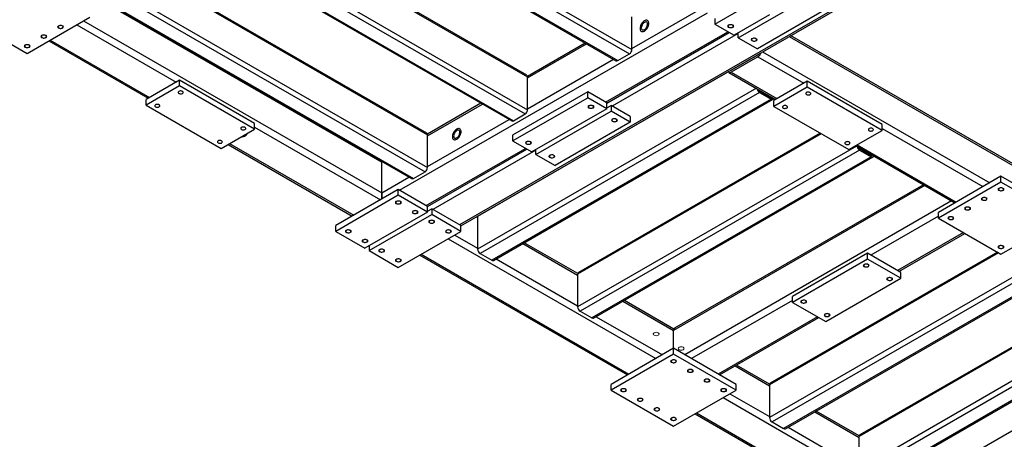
# Model space of a CAD drawing. Header units: millimetres. Extents: x 0 to 841, y 0 to 594.
# Tile 3 of 24: x 72 to 200, y 103 to 157. Entities that reach past the tile are written whole.
import ezdxf

# ---------------------------------------------------------------- set-up
doc = ezdxf.new("R2010")
doc.units = ezdxf.units.MM
doc.layers.add('TRAIT-FINS', color=9, linetype='Continuous')
doc.layers.add('TRAIT-FORT', color=4, linetype='Continuous', lineweight=25)

msp = doc.modelspace()

# ---------------------------------------------------------------- linework, layer by layer
at = {"layer": 'TRAIT-FINS', "lineweight": 18, "flags": 128}
for points in [[(164.27, 156.39), (164.19, 156.46), (164.16, 156.55), (164.19, 156.63), (164.27, 156.71), (164.4, 156.75), (164.55, 156.77), (164.69, 156.75), (164.82, 156.71), (164.9, 156.63), (164.93, 156.55), (164.9, 156.46), (164.82, 156.39), (164.69, 156.34), (164.55, 156.33), (164.4, 156.34), (164.27, 156.39)], [(74.69, 155.04), (74.61, 155.11), (74.58, 155.2), (74.61, 155.28), (74.69, 155.36), (74.81, 155.4), (74.96, 155.42), (75.11, 155.4), (75.23, 155.36), (75.32, 155.28), (75.35, 155.2), (75.32, 155.11), (75.23, 155.04), (75.11, 154.99), (74.96, 154.98), (74.81, 154.99), (74.69, 155.04)], [(76.86, 156.3), (76.78, 156.37), (76.75, 156.46), (76.78, 156.54), (76.86, 156.61), (76.99, 156.66), (77.14, 156.68), (77.28, 156.66), (77.41, 156.61), (77.49, 156.54), (77.52, 156.46), (77.49, 156.37), (77.41, 156.3), (77.28, 156.25), (77.14, 156.23), (76.99, 156.25), (76.86, 156.3)], [(72.51, 153.79), (72.43, 153.86), (72.4, 153.94), (72.43, 154.03), (72.51, 154.1), (72.64, 154.15), (72.79, 154.17), (72.93, 154.15), (73.06, 154.1), (73.14, 154.03), (73.17, 153.94), (73.14, 153.86), (73.06, 153.79), (72.93, 153.74), (72.79, 153.72), (72.64, 153.74), (72.51, 153.79)], [(167.32, 154.63), (167.24, 154.71), (167.21, 154.79), (167.24, 154.88), (167.32, 154.95), (167.44, 155), (167.59, 155.01), (167.74, 155), (167.86, 154.95), (167.95, 154.88), (167.98, 154.79), (167.95, 154.71), (167.86, 154.63), (167.74, 154.59), (167.59, 154.57), (167.44, 154.59), (167.32, 154.63)], [(146.05, 145.87), (145.97, 145.95), (145.94, 146.03), (145.97, 146.12), (146.05, 146.19), (146.18, 146.24), (146.32, 146.25), (146.47, 146.24), (146.6, 146.19), (146.68, 146.12), (146.71, 146.03), (146.68, 145.95), (146.6, 145.87), (146.47, 145.83), (146.32, 145.81), (146.18, 145.83), (146.05, 145.87)], [(149.1, 144.12), (149.02, 144.19), (148.99, 144.27), (149.02, 144.36), (149.1, 144.43), (149.22, 144.48), (149.37, 144.49), (149.52, 144.48), (149.64, 144.43), (149.73, 144.36), (149.76, 144.27), (149.73, 144.19), (149.64, 144.12), (149.52, 144.07), (149.37, 144.05), (149.22, 144.07), (149.1, 144.12)], [(137.89, 141.16), (137.81, 141.24), (137.78, 141.32), (137.81, 141.41), (137.89, 141.48), (138.02, 141.53), (138.17, 141.54), (138.31, 141.53), (138.44, 141.48), (138.52, 141.41), (138.55, 141.32), (138.52, 141.24), (138.44, 141.16), (138.31, 141.12), (138.17, 141.1), (138.02, 141.12), (137.89, 141.16)], [(140.94, 139.41), (140.86, 139.48), (140.83, 139.56), (140.86, 139.65), (140.94, 139.72), (141.06, 139.77), (141.21, 139.78), (141.36, 139.77), (141.48, 139.72), (141.57, 139.65), (141.6, 139.56), (141.57, 139.48), (141.48, 139.41), (141.36, 139.36), (141.21, 139.34), (141.06, 139.36), (140.94, 139.41)], [(199.52, 135.1), (199.44, 135.18), (199.41, 135.26), (199.44, 135.35), (199.52, 135.42), (199.65, 135.47), (199.79, 135.48), (199.94, 135.47), (200.06, 135.42), (200.15, 135.35), (200.18, 135.26), (200.15, 135.18), (200.06, 135.1), (199.94, 135.06), (199.79, 135.04), (199.65, 135.06), (199.52, 135.1)], [(120.92, 133.38), (120.84, 133.45), (120.81, 133.53), (120.84, 133.62), (120.92, 133.69), (121.05, 133.74), (121.19, 133.76), (121.34, 133.74), (121.47, 133.69), (121.55, 133.62), (121.58, 133.53), (121.55, 133.45), (121.47, 133.38), (121.34, 133.33), (121.19, 133.31), (121.05, 133.33), (120.92, 133.38)], [(197.34, 133.85), (197.26, 133.92), (197.23, 134), (197.26, 134.09), (197.34, 134.16), (197.47, 134.21), (197.62, 134.23), (197.76, 134.21), (197.89, 134.16), (197.97, 134.09), (198, 134), (197.97, 133.92), (197.89, 133.85), (197.76, 133.8), (197.62, 133.78), (197.47, 133.8), (197.34, 133.85)], [(123.1, 132.12), (123.02, 132.19), (122.99, 132.28), (123.02, 132.36), (123.1, 132.43), (123.22, 132.48), (123.37, 132.5), (123.52, 132.48), (123.64, 132.43), (123.73, 132.36), (123.76, 132.28), (123.73, 132.19), (123.64, 132.12), (123.52, 132.07), (123.37, 132.06), (123.22, 132.07), (123.1, 132.12)], [(195.17, 132.59), (195.09, 132.66), (195.06, 132.75), (195.09, 132.83), (195.17, 132.91), (195.29, 132.95), (195.44, 132.97), (195.59, 132.95), (195.71, 132.91), (195.8, 132.83), (195.83, 132.75), (195.8, 132.66), (195.71, 132.59), (195.59, 132.54), (195.44, 132.53), (195.29, 132.54), (195.17, 132.59)], [(125.27, 130.86), (125.19, 130.94), (125.16, 131.02), (125.19, 131.11), (125.27, 131.18), (125.4, 131.23), (125.55, 131.24), (125.69, 131.23), (125.82, 131.18), (125.9, 131.11), (125.93, 131.02), (125.9, 130.94), (125.82, 130.86), (125.69, 130.82), (125.55, 130.8), (125.4, 130.82), (125.27, 130.86)], [(192.99, 131.34), (192.91, 131.41), (192.88, 131.49), (192.91, 131.58), (192.99, 131.65), (193.12, 131.7), (193.27, 131.71), (193.41, 131.7), (193.54, 131.65), (193.62, 131.58), (193.65, 131.49), (193.62, 131.41), (193.54, 131.34), (193.41, 131.29), (193.27, 131.27), (193.12, 131.29), (192.99, 131.34)], [(114.4, 129.61), (114.31, 129.68), (114.28, 129.77), (114.31, 129.85), (114.4, 129.92), (114.52, 129.97), (114.67, 129.99), (114.81, 129.97), (114.94, 129.92), (115.02, 129.85), (115.05, 129.77), (115.02, 129.68), (114.94, 129.61), (114.81, 129.56), (114.67, 129.54), (114.52, 129.56), (114.4, 129.61)], [(127.45, 129.61), (127.37, 129.68), (127.34, 129.77), (127.37, 129.85), (127.45, 129.92), (127.57, 129.97), (127.72, 129.99), (127.87, 129.97), (127.99, 129.92), (128.08, 129.85), (128.11, 129.77), (128.08, 129.68), (127.99, 129.61), (127.87, 129.56), (127.72, 129.54), (127.57, 129.56), (127.45, 129.61)], [(116.57, 128.35), (116.49, 128.42), (116.46, 128.51), (116.49, 128.59), (116.57, 128.67), (116.7, 128.71), (116.84, 128.73), (116.99, 128.71), (117.12, 128.67), (117.2, 128.59), (117.23, 128.51), (117.2, 128.42), (117.12, 128.35), (116.99, 128.3), (116.84, 128.29), (116.7, 128.3), (116.57, 128.35)], [(118.75, 127.1), (118.66, 127.17), (118.63, 127.25), (118.66, 127.34), (118.75, 127.41), (118.87, 127.46), (119.02, 127.48), (119.17, 127.46), (119.29, 127.41), (119.37, 127.34), (119.4, 127.25), (119.37, 127.17), (119.29, 127.1), (119.17, 127.05), (119.02, 127.03), (118.87, 127.05), (118.75, 127.1)], [(199.52, 127.57), (199.44, 127.64), (199.41, 127.72), (199.44, 127.81), (199.52, 127.88), (199.65, 127.93), (199.79, 127.95), (199.94, 127.93), (200.06, 127.88), (200.15, 127.81), (200.18, 127.72), (200.15, 127.64), (200.06, 127.57), (199.94, 127.52), (199.79, 127.5), (199.65, 127.52), (199.52, 127.57)], [(120.92, 125.84), (120.84, 125.91), (120.81, 126), (120.84, 126.08), (120.92, 126.15), (121.05, 126.2), (121.19, 126.22), (121.34, 126.2), (121.47, 126.15), (121.55, 126.08), (121.58, 126), (121.55, 125.91), (121.47, 125.84), (121.34, 125.79), (121.19, 125.78), (121.05, 125.79), (120.92, 125.84)], [(181.95, 125.15), (181.87, 125.22), (181.84, 125.31), (181.87, 125.39), (181.95, 125.46), (182.08, 125.51), (182.22, 125.53), (182.37, 125.51), (182.5, 125.46), (182.58, 125.39), (182.61, 125.31), (182.58, 125.22), (182.5, 125.15), (182.37, 125.1), (182.22, 125.08), (182.08, 125.1), (181.95, 125.15)], [(185, 123.39), (184.91, 123.46), (184.89, 123.55), (184.91, 123.63), (185, 123.7), (185.12, 123.75), (185.27, 123.77), (185.42, 123.75), (185.54, 123.7), (185.63, 123.63), (185.65, 123.55), (185.63, 123.46), (185.54, 123.39), (185.42, 123.34), (185.27, 123.33), (185.12, 123.34), (185, 123.39)], [(173.79, 120.44), (173.71, 120.51), (173.68, 120.6), (173.71, 120.68), (173.79, 120.75), (173.92, 120.8), (174.06, 120.82), (174.21, 120.8), (174.34, 120.75), (174.42, 120.68), (174.45, 120.6), (174.42, 120.51), (174.34, 120.44), (174.21, 120.39), (174.06, 120.37), (173.92, 120.39), (173.79, 120.44)], [(176.84, 118.68), (176.76, 118.75), (176.73, 118.84), (176.76, 118.92), (176.84, 118.99), (176.96, 119.04), (177.11, 119.06), (177.26, 119.04), (177.38, 118.99), (177.47, 118.92), (177.5, 118.84), (177.47, 118.75), (177.38, 118.68), (177.26, 118.63), (177.11, 118.62), (176.96, 118.63), (176.84, 118.68)], [(155.09, 116.52), (154.97, 116.57), (154.82, 116.59), (154.68, 116.57), (154.55, 116.52), (154.47, 116.45), (154.44, 116.37), (154.47, 116.28), (154.55, 116.21), (154.68, 116.16), (154.82, 116.14), (154.97, 116.16), (155.09, 116.21), (155.18, 116.28), (155.21, 116.37), (155.18, 116.45), (155.09, 116.52)], [(158.36, 114.64), (158.23, 114.69), (158.09, 114.7), (157.94, 114.69), (157.81, 114.64), (157.73, 114.57), (157.7, 114.48), (157.73, 114.4), (157.81, 114.32), (157.94, 114.28), (158.09, 114.26), (158.23, 114.28), (158.36, 114.32), (158.44, 114.4), (158.47, 114.48), (158.44, 114.57), (158.36, 114.64)], [(156.82, 112.65), (156.74, 112.72), (156.71, 112.81), (156.74, 112.89), (156.82, 112.97), (156.95, 113.01), (157.09, 113.03), (157.24, 113.01), (157.37, 112.97), (157.45, 112.89), (157.48, 112.81), (157.45, 112.72), (157.37, 112.65), (157.24, 112.6), (157.09, 112.59), (156.95, 112.6), (156.82, 112.65)], [(159, 111.4), (158.91, 111.47), (158.89, 111.55), (158.91, 111.64), (159, 111.71), (159.12, 111.76), (159.27, 111.78), (159.42, 111.76), (159.54, 111.71), (159.63, 111.64), (159.65, 111.55), (159.63, 111.47), (159.54, 111.4), (159.42, 111.35), (159.27, 111.33), (159.12, 111.35), (159, 111.4)], [(161.17, 110.14), (161.09, 110.21), (161.06, 110.3), (161.09, 110.38), (161.17, 110.45), (161.3, 110.5), (161.45, 110.52), (161.59, 110.5), (161.72, 110.45), (161.8, 110.38), (161.83, 110.3), (161.8, 110.21), (161.72, 110.14), (161.59, 110.09), (161.45, 110.07), (161.3, 110.09), (161.17, 110.14)], [(150.3, 108.88), (150.21, 108.96), (150.18, 109.04), (150.21, 109.13), (150.3, 109.2), (150.42, 109.25), (150.57, 109.26), (150.71, 109.25), (150.84, 109.2), (150.92, 109.13), (150.95, 109.04), (150.92, 108.96), (150.84, 108.88), (150.71, 108.84), (150.57, 108.82), (150.42, 108.84), (150.3, 108.88)], [(163.35, 108.88), (163.27, 108.96), (163.24, 109.04), (163.27, 109.13), (163.35, 109.2), (163.47, 109.25), (163.62, 109.26), (163.77, 109.25), (163.89, 109.2), (163.98, 109.13), (164.01, 109.04), (163.98, 108.96), (163.89, 108.88), (163.77, 108.84), (163.62, 108.82), (163.47, 108.84), (163.35, 108.88)], [(152.47, 107.63), (152.39, 107.7), (152.36, 107.78), (152.39, 107.87), (152.47, 107.94), (152.6, 107.99), (152.74, 108.01), (152.89, 107.99), (153.01, 107.94), (153.1, 107.87), (153.13, 107.78), (153.1, 107.7), (153.01, 107.63), (152.89, 107.58), (152.74, 107.56), (152.6, 107.58), (152.47, 107.63)], [(154.65, 106.37), (154.56, 106.44), (154.53, 106.53), (154.56, 106.61), (154.65, 106.69), (154.77, 106.73), (154.92, 106.75), (155.07, 106.73), (155.19, 106.69), (155.27, 106.61), (155.3, 106.53), (155.27, 106.44), (155.19, 106.37), (155.07, 106.32), (154.92, 106.31), (154.77, 106.32), (154.65, 106.37)], [(156.82, 105.12), (156.74, 105.19), (156.71, 105.27), (156.74, 105.36), (156.82, 105.43), (156.95, 105.48), (157.09, 105.49), (157.24, 105.48), (157.37, 105.43), (157.45, 105.36), (157.48, 105.27), (157.45, 105.19), (157.37, 105.12), (157.24, 105.07), (157.09, 105.05), (156.95, 105.07), (156.82, 105.12)]]:
    msp.add_lwpolyline(points, dxfattribs=at)
at = {"layer": 'TRAIT-FORT', "lineweight": 25}
for p, q in [((109.84, 177.64), (151.65, 153.5)), ((107.69, 176.21), (149.57, 152.04)), ((107.92, 176.24), (149.81, 152.06)), ((109.45, 177.12), (151.33, 152.94)), ((100.85, 171.4), (138.06, 149.93)), ((137.96, 150.14), (100.99, 171.48)), ((96.5, 168.89), (137.73, 145.09)), ((97.15, 169.27), (138.06, 145.65)), ((94.84, 167.93), (135.98, 144.19)), ((94.98, 168.01), (136.21, 144.21)), ((191.91, 166.82), (129.19, 130.61)), ((129.35, 130.5), (192.09, 166.71)), ((86.89, 164.39), (125, 142.39)), ((124.91, 142.6), (87.03, 164.47)), ((83.19, 162.25), (125, 138.12)), ((80.8, 160.87), (119.02, 138.81)), ((81.04, 160.83), (122.92, 136.65)), ((81.27, 160.85), (123.15, 136.67)), ((82.79, 161.73), (124.68, 137.55)), ((165.53, 155.04), (175.32, 160.69)), ((162.48, 156.8), (167.1, 159.47)), ((177.82, 159.25), (168.03, 153.6)), ((121.36, 135.13), (161.5, 158.31)), ((151.65, 153.63), (160.63, 158.81)), ((169.6, 158.03), (164.98, 155.36)), ((64.63, 157.71), (72.79, 153)), ((72.79, 153), (80.94, 157.71)), ((79.26, 156.74), (92.2, 149.26)), ((80.13, 157.24), (119.02, 134.79)), ((151.65, 153.5), (151.65, 157.78)), ((162.48, 157.55), (162.48, 156.8)), ((162.48, 156.8), (164.98, 155.36)), ((148.23, 146.63), (164.17, 155.83)), ((148.39, 146.51), (164.35, 155.72)), ((165.53, 155.61), (149.1, 146.12)), ((165.53, 155.04), (165.53, 155.67)), ((75.6, 154.62), (88.54, 147.15)), ((75.78, 154.73), (88.72, 147.26)), ((145.57, 154.35), (138.05, 150)), ((138.06, 149.8), (145.75, 154.24)), ((165.53, 155.04), (168.03, 153.6)), ((172.18, 155.22), (202.78, 137.55)), ((202.82, 137.74), (172.36, 155.33)), ((149.81, 152.06), (151.33, 152.94)), ((168.04, 152.84), (168.08, 152.81)), ((168.7, 153.21), (198.32, 136.11)), ((138.06, 145.78), (149.24, 152.23)), ((164.6, 150.8), (168.08, 152.81)), ((168.08, 152.56), (164.6, 150.55)), ((168.08, 152.56), (174.06, 149.11)), ((164.22, 150.59), (131.53, 131.71)), ((164.29, 150.52), (170.4, 146.99)), ((164.56, 150.83), (164.6, 150.8)), ((164.6, 150.55), (170.58, 147.1)), ((92.64, 149.52), (88.29, 147)), ((92.64, 148.76), (92.64, 149.52)), ((102.43, 143.86), (92.64, 149.52)), ((138.06, 145.65), (138.06, 149.93)), ((174.5, 149.36), (170.15, 146.85)), ((174.5, 148.61), (174.5, 149.36)), ((184.29, 143.71), (174.5, 149.36)), ((92.64, 148.76), (88.29, 146.25)), ((102.43, 143.11), (92.64, 148.76)), ((167.9, 148.44), (131.53, 127.44)), ((168.3, 147.91), (131.86, 126.88)), ((145.89, 147.98), (136.1, 142.33)), ((145.89, 147.22), (145.89, 147.98)), ((148.39, 146.53), (145.89, 147.98)), ((168.3, 148.1), (169.82, 147.22)), ((168.3, 147.91), (169.82, 147.04)), ((174.5, 148.61), (170.15, 146.09)), ((184.29, 142.95), (174.5, 148.61)), ((88.29, 146.25), (88.29, 147)), ((131.97, 146.5), (124.99, 142.47)), ((169.82, 147.04), (133.38, 126)), ((133.61, 125.97), (170.05, 147.01)), ((136.1, 141.57), (145.89, 147.22)), ((148.39, 145.78), (145.89, 147.22)), ((148.39, 145.78), (148.39, 146.53)), ((169.91, 147.28), (169.82, 147.22)), ((170.15, 146.09), (170.15, 146.85)), ((88.29, 146.25), (98.08, 140.6)), ((125, 142.26), (132.16, 146.39)), ((148.39, 145.78), (138.6, 140.13)), ((139.14, 139.81), (148.94, 145.47)), ((148.39, 145.91), (148.94, 146.22)), ((148.94, 146.22), (148.94, 145.47)), ((151.44, 144.77), (148.94, 146.22)), ((151.44, 144.02), (148.94, 145.47)), ((170.15, 146.09), (179.94, 140.44)), ((102.43, 143.11), (102.43, 143.86)), ((125, 138.24), (135.64, 144.38)), ((136.21, 144.21), (137.73, 145.09)), ((151.44, 144.02), (141.65, 138.37)), ((151.44, 144.77), (151.44, 144.02)), ((98.08, 140.6), (102.43, 143.11)), ((102.43, 143.36), (118.86, 133.88)), ((176.21, 142.59), (144.68, 124.39)), ((179.94, 140.44), (184.29, 142.95)), ((184.29, 142.95), (184.29, 143.71)), ((184.29, 143.2), (197.45, 135.61)), ((125, 138.12), (125, 142.39)), ((136.1, 142.33), (136.1, 141.57)), ((136.1, 141.57), (138.6, 140.13)), ((176.35, 142.51), (144.58, 124.18)), ((98.99, 141.12), (115.19, 131.77)), ((99.17, 141.23), (115.37, 131.87)), ((124.84, 133.13), (137.78, 140.6)), ((125, 133.01), (137.96, 140.49)), ((139.14, 140.38), (125.71, 132.62)), ((139.14, 139.81), (139.14, 140.44)), ((180.96, 140.9), (144.58, 119.91)), ((181.35, 140.38), (144.91, 119.34)), ((180.85, 140.97), (193.79, 133.49)), ((181.03, 141.07), (193.97, 133.6)), ((181.35, 140.57), (182.88, 139.69)), ((181.35, 140.38), (182.88, 139.5)), ((119.02, 138.81), (119.02, 138.9)), ((119.02, 138.9), (119.02, 138.81)), ((119.02, 138.81), (119.1, 138.86)), ((119.02, 134.79), (119.02, 138.81)), ((139.14, 139.81), (141.65, 138.37)), ((182.88, 139.5), (146.43, 118.46)), ((146.66, 118.44), (183.11, 139.48)), ((182.97, 139.74), (182.88, 139.69)), ((123.15, 136.67), (124.68, 137.55)), ((119.02, 134.79), (122.58, 136.85)), ((199.79, 136.96), (191.63, 132.25)), ((199.79, 136.2), (191.63, 131.49)), ((199.79, 136.2), (199.79, 136.96)), ((207.95, 132.25), (199.79, 136.96)), ((207.95, 131.49), (199.79, 136.2)), ((121.19, 135.23), (113.04, 130.52)), ((121.19, 134.48), (121.19, 135.23)), ((125, 133.03), (121.19, 135.23)), ((189.88, 135.75), (157.09, 116.83)), ((189.7, 135.86), (157.22, 117.11)), ((121.19, 134.48), (113.04, 129.77)), ((119.02, 133.97), (119.02, 134.79)), ((119.02, 134.79), (119.02, 133.97)), ((125, 132.28), (121.19, 134.48)), ((193.36, 133.74), (158.56, 113.66)), ((125, 132.28), (125, 133.03)), ((125, 132.4), (125.55, 132.72)), ((125.55, 132.72), (125.55, 131.96)), ((129.35, 130.52), (125.55, 132.72)), ((125, 132.28), (116.84, 127.57)), ((117.39, 127.25), (125.55, 131.96)), ((129.35, 129.77), (125.55, 131.96)), ((131.38, 131.67), (131.53, 131.59)), ((131.53, 131.76), (131.53, 131.71)), ((131.53, 131.71), (131.53, 127.44)), ((191.63, 131.74), (182.82, 126.66)), ((191.63, 131.49), (191.63, 132.25)), ((191.63, 131.49), (199.79, 126.78)), ((199.79, 126.78), (207.95, 131.49)), ((113.04, 129.77), (113.04, 130.52)), ((113.04, 129.77), (116.84, 127.57)), ((121.19, 125.06), (129.35, 129.77)), ((129.35, 129.77), (129.35, 130.52)), ((127.67, 128.79), (154.76, 113.15)), ((128.54, 129.29), (131.53, 127.57)), ((194.9, 129.61), (186.3, 124.65)), ((186.48, 124.54), (195.08, 129.5)), ((117.39, 127.88), (117.39, 127.25)), ((117.39, 127.25), (121.19, 125.06)), ((137.43, 128.18), (144.58, 124.05)), ((144.59, 124.25), (137.61, 128.28)), ((124.01, 126.68), (151.09, 111.04)), ((124.19, 126.78), (151.27, 111.14)), ((131.86, 126.88), (133.38, 126)), ((133.95, 126.17), (144.58, 120.03)), ((199.47, 126.97), (169.6, 109.73)), ((205.98, 126.46), (169.6, 105.46)), ((199.33, 127.05), (169.7, 109.94)), ((206.37, 125.93), (169.93, 104.9)), ((182.39, 126.91), (172.6, 121.26)), ((182.39, 126.15), (172.6, 120.5)), ((182.39, 126.15), (182.39, 126.91)), ((186.74, 124.4), (182.39, 126.91)), ((186.74, 123.64), (182.39, 126.15)), ((207.9, 125.06), (171.45, 104.02)), ((171.68, 103.99), (208.13, 125.03)), ((144.58, 124.18), (144.58, 119.91)), ((176.95, 117.99), (186.74, 123.64)), ((186.74, 123.64), (186.74, 124.4)), ((157.13, 117.01), (150.67, 120.75)), ((172.6, 120.75), (159.43, 113.15)), ((172.6, 120.5), (172.6, 121.26)), ((213.97, 121.84), (181.3, 102.98)), ((213.84, 121.92), (181.39, 103.19)), ((150.49, 120.64), (157.09, 116.83)), ((172.6, 120.5), (176.95, 117.99)), ((217.67, 119.71), (181.3, 98.71)), ((144.91, 119.34), (146.43, 118.46)), ((147, 118.63), (155.63, 113.66)), ((175.86, 118.62), (162.91, 111.14)), ((163.09, 111.04), (176.04, 118.51)), ((218.07, 119.18), (181.63, 98.15)), ((219.59, 118.3), (183.15, 97.27)), ((183.38, 97.24), (219.82, 118.28)), ((157.09, 114.5), (157.09, 116.83)), ((187.01, 95.54), (223.27, 116.47)), ((157.09, 114.5), (148.94, 109.79)), ((157.09, 113.75), (157.09, 114.5)), ((165.25, 109.79), (157.09, 114.5)), ((157.09, 113.75), (148.94, 109.04)), ((165.25, 109.04), (157.09, 113.75)), ((165.11, 112.2), (169.6, 109.61)), ((169.61, 109.81), (165.29, 112.31)), ((148.94, 109.04), (148.94, 109.79)), ((165.25, 109.04), (165.25, 109.79)), ((169.6, 109.73), (169.6, 105.46)), ((148.94, 109.04), (157.09, 104.33)), ((157.09, 104.33), (165.25, 109.04)), ((163.57, 108.07), (184.67, 95.88)), ((164.44, 108.57), (169.6, 105.59)), ((159.91, 105.95), (181.01, 93.77)), ((160.09, 106.06), (181.19, 93.87)), ((175.51, 106.2), (181.3, 102.86)), ((181.31, 103.06), (175.69, 106.3)), ((169.93, 104.9), (171.45, 104.02)), ((172.02, 104.19), (181.3, 98.84)), ((181.3, 98.71), (181.3, 102.98))]:
    msp.add_line(p, q, dxfattribs=at)
at = {"layer": 'TRAIT-FORT', "lineweight": 25, "flags": 128}
for points in [[(153.29, 157.24), (153.18, 157.17), (153.08, 157.08), (152.99, 156.97), (152.9, 156.85), (152.83, 156.72), (152.78, 156.58), (152.74, 156.44), (152.72, 156.31), (152.72, 156.19), (152.74, 156.08), (152.78, 155.99), (152.83, 155.92), (152.9, 155.87), (152.99, 155.85), (153.08, 155.85), (153.18, 155.87), (153.29, 155.92), (153.39, 155.99), (153.49, 156.09), (153.59, 156.19), (153.67, 156.32), (153.74, 156.45), (153.8, 156.58), (153.84, 156.72), (153.86, 156.85), (153.86, 156.97), (153.84, 157.08), (153.8, 157.17), (153.74, 157.24), (153.67, 157.29), (153.59, 157.32), (153.49, 157.32), (153.39, 157.29), (153.29, 157.24)], [(153.29, 157.24), (153.18, 157.17), (153.08, 157.08), (152.99, 156.97), (152.9, 156.85), (152.83, 156.72), (152.78, 156.58), (152.74, 156.44), (152.72, 156.31), (152.72, 156.19), (152.74, 156.08), (152.78, 155.99), (152.83, 155.92), (152.9, 155.87), (152.99, 155.85), (153.08, 155.85), (153.18, 155.87), (153.29, 155.92), (153.39, 155.99), (153.49, 156.09), (153.59, 156.19), (153.67, 156.32), (153.74, 156.45), (153.8, 156.58), (153.84, 156.72), (153.86, 156.85), (153.86, 156.97), (153.84, 157.08), (153.8, 157.17), (153.74, 157.24), (153.67, 157.29), (153.59, 157.32), (153.49, 157.32), (153.39, 157.29), (153.29, 157.24)], [(153.29, 157.05), (153.2, 156.99), (153.12, 156.91), (153.04, 156.81), (152.98, 156.71), (152.93, 156.59), (152.89, 156.48), (152.88, 156.37), (152.88, 156.27), (152.91, 156.19), (152.95, 156.12), (153.01, 156.08), (153.08, 156.06), (153.16, 156.06), (153.24, 156.09), (153.33, 156.14), (153.42, 156.21), (153.5, 156.3), (153.57, 156.4), (153.62, 156.51), (153.67, 156.63), (153.69, 156.74), (153.69, 156.84), (153.68, 156.93), (153.65, 157.01), (153.6, 157.07), (153.53, 157.1), (153.46, 157.11), (153.37, 157.09), (153.29, 157.05)], [(164.31, 156.68), (164.26, 156.64), (164.22, 156.58), (164.22, 156.53), (164.25, 156.47), (164.3, 156.43), (164.37, 156.39), (164.46, 156.37), (164.56, 156.36), (164.65, 156.37), (164.74, 156.4), (164.81, 156.44), (164.85, 156.49), (164.87, 156.54), (164.86, 156.6), (164.82, 156.65), (164.76, 156.69), (164.68, 156.72), (164.58, 156.74), (164.49, 156.74), (164.39, 156.72), (164.31, 156.68)], [(76.91, 156.32), (76.98, 156.29), (77.08, 156.27), (77.17, 156.27), (77.27, 156.28), (77.35, 156.31), (77.41, 156.36), (77.45, 156.41), (77.46, 156.46), (77.45, 156.52), (77.4, 156.57), (77.33, 156.61), (77.24, 156.63), (77.15, 156.64), (77.05, 156.64), (76.96, 156.62), (76.89, 156.58), (76.84, 156.53), (76.81, 156.48), (76.82, 156.42), (76.85, 156.37), (76.91, 156.32)], [(72.55, 153.81), (72.63, 153.78), (72.72, 153.76), (72.82, 153.76), (72.92, 153.77), (73, 153.8), (73.06, 153.84), (73.1, 153.89), (73.11, 153.95), (73.09, 154.01), (73.05, 154.06), (72.98, 154.1), (72.89, 154.12), (72.8, 154.13), (72.7, 154.13), (72.61, 154.1), (72.54, 154.07), (72.49, 154.02), (72.46, 153.96), (72.46, 153.91), (72.5, 153.86), (72.55, 153.81)], [(74.73, 155.07), (74.81, 155.03), (74.9, 155.01), (75, 155.01), (75.09, 155.03), (75.17, 155.06), (75.24, 155.1), (75.28, 155.15), (75.29, 155.21), (75.27, 155.26), (75.22, 155.31), (75.16, 155.35), (75.07, 155.38), (74.97, 155.39), (74.88, 155.38), (74.79, 155.36), (74.71, 155.32), (74.66, 155.27), (74.64, 155.22), (74.64, 155.16), (74.67, 155.11), (74.73, 155.07)], [(167.36, 154.92), (167.3, 154.88), (167.27, 154.83), (167.27, 154.77), (167.29, 154.72), (167.34, 154.67), (167.42, 154.63), (167.51, 154.61), (167.6, 154.6), (167.7, 154.61), (167.79, 154.64), (167.86, 154.68), (167.9, 154.73), (167.92, 154.78), (167.91, 154.84), (167.87, 154.89), (167.81, 154.93), (167.72, 154.96), (167.63, 154.98), (167.53, 154.98), (167.44, 154.96), (167.36, 154.92)], [(92.57, 147.78), (92.65, 147.75), (92.74, 147.73), (92.84, 147.73), (92.93, 147.74), (93.02, 147.77), (93.08, 147.81), (93.12, 147.87), (93.13, 147.92), (93.11, 147.98), (93.06, 148.03), (93, 148.07), (92.91, 148.09), (92.81, 148.1), (92.72, 148.1), (92.63, 148.07), (92.55, 148.04), (92.5, 147.99), (92.48, 147.94), (92.48, 147.88), (92.51, 147.83), (92.57, 147.78)], [(174.43, 147.62), (174.51, 147.59), (174.6, 147.57), (174.7, 147.57), (174.79, 147.58), (174.88, 147.61), (174.94, 147.66), (174.98, 147.71), (174.99, 147.76), (174.97, 147.82), (174.93, 147.87), (174.86, 147.91), (174.77, 147.94), (174.68, 147.95), (174.58, 147.94), (174.49, 147.92), (174.42, 147.88), (174.36, 147.83), (174.34, 147.78), (174.34, 147.72), (174.37, 147.67), (174.43, 147.62)], [(169.82, 147.04), (169.89, 147.01), (169.95, 146.99), (170, 146.99), (170.05, 147.01), (170.09, 147.05), (170.12, 147.09), (170.14, 147.15)], [(89.52, 146.02), (89.6, 145.99), (89.7, 145.97), (89.79, 145.97), (89.89, 145.98), (89.97, 146.01), (90.03, 146.06), (90.07, 146.11), (90.08, 146.16), (90.06, 146.22), (90.02, 146.27), (89.95, 146.31), (89.86, 146.33), (89.77, 146.34), (89.67, 146.34), (89.58, 146.32), (89.51, 146.28), (89.46, 146.23), (89.43, 146.18), (89.43, 146.12), (89.47, 146.07), (89.52, 146.02)], [(146.09, 146.16), (146.04, 146.12), (146, 146.07), (146, 146.01), (146.02, 145.96), (146.08, 145.91), (146.15, 145.87), (146.24, 145.85), (146.34, 145.84), (146.43, 145.85), (146.52, 145.88), (146.59, 145.92), (146.63, 145.97), (146.65, 146.02), (146.64, 146.08), (146.6, 146.13), (146.54, 146.17), (146.46, 146.2), (146.36, 146.22), (146.26, 146.22), (146.17, 146.2), (146.09, 146.16)], [(171.39, 145.87), (171.46, 145.83), (171.56, 145.81), (171.65, 145.81), (171.75, 145.83), (171.83, 145.86), (171.89, 145.9), (171.93, 145.95), (171.94, 146.01), (171.93, 146.06), (171.88, 146.11), (171.81, 146.15), (171.73, 146.18), (171.63, 146.19), (171.53, 146.18), (171.44, 146.16), (171.37, 146.12), (171.32, 146.07), (171.29, 146.02), (171.3, 145.96), (171.33, 145.91), (171.39, 145.87)], [(149.14, 144.41), (149.08, 144.36), (149.05, 144.31), (149.05, 144.25), (149.07, 144.2), (149.12, 144.15), (149.2, 144.11), (149.29, 144.09), (149.38, 144.08), (149.48, 144.09), (149.56, 144.12), (149.63, 144.16), (149.68, 144.21), (149.7, 144.27), (149.69, 144.32), (149.65, 144.37), (149.58, 144.42), (149.5, 144.45), (149.41, 144.46), (149.31, 144.46), (149.22, 144.44), (149.14, 144.41)], [(100.73, 143.07), (100.81, 143.04), (100.9, 143.02), (101, 143.02), (101.09, 143.03), (101.17, 143.06), (101.24, 143.1), (101.28, 143.16), (101.29, 143.21), (101.27, 143.27), (101.22, 143.32), (101.15, 143.36), (101.07, 143.38), (100.97, 143.39), (100.88, 143.39), (100.79, 143.36), (100.71, 143.33), (100.66, 143.28), (100.64, 143.23), (100.64, 143.17), (100.67, 143.12), (100.73, 143.07)], [(128.81, 143.11), (128.7, 143.04), (128.6, 142.95), (128.51, 142.84), (128.43, 142.72), (128.35, 142.59), (128.3, 142.45), (128.26, 142.31), (128.24, 142.18), (128.24, 142.06), (128.26, 141.95), (128.3, 141.86), (128.35, 141.79), (128.43, 141.74), (128.51, 141.72), (128.6, 141.72), (128.7, 141.74), (128.81, 141.79), (128.91, 141.86), (129.02, 141.96), (129.11, 142.06), (129.19, 142.19), (129.27, 142.32), (129.32, 142.45), (129.36, 142.59), (129.38, 142.72), (129.38, 142.84), (129.36, 142.95), (129.32, 143.04), (129.27, 143.11), (129.19, 143.16), (129.11, 143.19), (129.02, 143.19), (128.91, 143.16), (128.81, 143.11)], [(128.81, 143.11), (128.7, 143.04), (128.6, 142.95), (128.51, 142.84), (128.43, 142.72), (128.35, 142.59), (128.3, 142.45), (128.26, 142.31), (128.24, 142.18), (128.24, 142.06), (128.26, 141.95), (128.3, 141.86), (128.35, 141.79), (128.43, 141.74), (128.51, 141.72), (128.6, 141.72), (128.7, 141.74), (128.81, 141.79), (128.91, 141.86), (129.02, 141.96), (129.11, 142.06), (129.19, 142.19), (129.27, 142.32), (129.32, 142.45), (129.36, 142.59), (129.38, 142.72), (129.38, 142.84), (129.36, 142.95), (129.32, 143.04), (129.27, 143.11), (129.19, 143.16), (129.11, 143.19), (129.02, 143.19), (128.91, 143.16), (128.81, 143.11)], [(128.81, 142.92), (128.72, 142.86), (128.64, 142.78), (128.56, 142.68), (128.5, 142.58), (128.45, 142.46), (128.42, 142.35), (128.4, 142.24), (128.41, 142.14), (128.43, 142.06), (128.47, 141.99), (128.53, 141.95), (128.6, 141.93), (128.68, 141.93), (128.77, 141.96), (128.85, 142.01), (128.94, 142.08), (129.02, 142.17), (129.09, 142.27), (129.15, 142.38), (129.19, 142.5), (129.21, 142.61), (129.22, 142.71), (129.2, 142.8), (129.17, 142.88), (129.12, 142.94), (129.06, 142.97), (128.98, 142.98), (128.9, 142.96), (128.81, 142.92)], [(182.59, 142.91), (182.67, 142.88), (182.76, 142.86), (182.86, 142.86), (182.95, 142.87), (183.04, 142.9), (183.1, 142.95), (183.14, 143), (183.15, 143.05), (183.13, 143.11), (183.09, 143.16), (183.02, 143.2), (182.93, 143.23), (182.83, 143.24), (182.74, 143.23), (182.65, 143.21), (182.57, 143.17), (182.52, 143.12), (182.5, 143.07), (182.5, 143.01), (182.53, 142.96), (182.59, 142.91)], [(97.68, 141.31), (97.76, 141.28), (97.85, 141.26), (97.95, 141.26), (98.05, 141.27), (98.13, 141.3), (98.19, 141.35), (98.23, 141.4), (98.24, 141.45), (98.22, 141.51), (98.18, 141.56), (98.11, 141.6), (98.02, 141.62), (97.93, 141.63), (97.83, 141.63), (97.74, 141.61), (97.67, 141.57), (97.62, 141.52), (97.59, 141.47), (97.59, 141.41), (97.63, 141.36), (97.68, 141.31)], [(137.93, 141.45), (137.88, 141.41), (137.84, 141.36), (137.84, 141.3), (137.87, 141.25), (137.92, 141.2), (137.99, 141.16), (138.08, 141.14), (138.18, 141.13), (138.27, 141.14), (138.36, 141.17), (138.43, 141.21), (138.47, 141.26), (138.49, 141.31), (138.48, 141.37), (138.44, 141.42), (138.38, 141.46), (138.3, 141.49), (138.2, 141.51), (138.1, 141.51), (138.01, 141.49), (137.93, 141.45)], [(179.54, 141.16), (179.62, 141.12), (179.72, 141.1), (179.81, 141.1), (179.91, 141.12), (179.99, 141.15), (180.05, 141.19), (180.09, 141.24), (180.1, 141.3), (180.08, 141.35), (180.04, 141.4), (179.97, 141.44), (179.88, 141.47), (179.79, 141.48), (179.69, 141.47), (179.6, 141.45), (179.53, 141.41), (179.48, 141.36), (179.45, 141.31), (179.45, 141.25), (179.49, 141.2), (179.54, 141.16)], [(140.98, 139.7), (140.92, 139.65), (140.89, 139.6), (140.89, 139.54), (140.91, 139.49), (140.96, 139.44), (141.04, 139.4), (141.13, 139.38), (141.22, 139.37), (141.32, 139.38), (141.41, 139.41), (141.47, 139.45), (141.52, 139.5), (141.54, 139.56), (141.53, 139.61), (141.49, 139.66), (141.42, 139.71), (141.34, 139.74), (141.25, 139.75), (141.15, 139.75), (141.06, 139.73), (140.98, 139.7)], [(182.88, 139.5), (182.94, 139.47), (183, 139.46), (183.06, 139.46), (183.11, 139.48), (183.15, 139.51), (183.18, 139.56), (183.19, 139.61)], [(199.56, 135.13), (199.64, 135.09), (199.73, 135.07), (199.83, 135.07), (199.92, 135.09), (200.01, 135.12), (200.07, 135.16), (200.11, 135.21), (200.12, 135.27), (200.1, 135.32), (200.06, 135.37), (199.99, 135.41), (199.9, 135.44), (199.8, 135.45), (199.71, 135.44), (199.62, 135.42), (199.54, 135.38), (199.49, 135.34), (199.47, 135.28), (199.47, 135.23), (199.5, 135.17), (199.56, 135.13)], [(120.96, 133.4), (121.04, 133.37), (121.13, 133.35), (121.23, 133.35), (121.33, 133.36), (121.41, 133.39), (121.47, 133.43), (121.51, 133.48), (121.52, 133.54), (121.5, 133.6), (121.46, 133.65), (121.39, 133.69), (121.3, 133.71), (121.21, 133.72), (121.11, 133.72), (121.02, 133.69), (120.95, 133.66), (120.9, 133.61), (120.87, 133.55), (120.87, 133.5), (120.91, 133.45), (120.96, 133.4)], [(193.58, 133.62), (193.61, 133.53), (193.66, 133.42), (193.66, 133.42)], [(197.39, 133.87), (197.46, 133.84), (197.56, 133.82), (197.65, 133.82), (197.75, 133.83), (197.83, 133.86), (197.89, 133.9), (197.93, 133.96), (197.94, 134.01), (197.93, 134.07), (197.88, 134.12), (197.81, 134.16), (197.72, 134.18), (197.63, 134.19), (197.53, 134.19), (197.44, 134.16), (197.37, 134.13), (197.32, 134.08), (197.29, 134.03), (197.3, 133.97), (197.33, 133.92), (197.39, 133.87)], [(123.14, 132.14), (123.22, 132.11), (123.31, 132.09), (123.41, 132.09), (123.5, 132.1), (123.58, 132.13), (123.65, 132.18), (123.69, 132.23), (123.7, 132.28), (123.68, 132.34), (123.63, 132.39), (123.56, 132.43), (123.48, 132.46), (123.38, 132.47), (123.29, 132.46), (123.2, 132.44), (123.12, 132.4), (123.07, 132.35), (123.05, 132.3), (123.05, 132.24), (123.08, 132.19), (123.14, 132.14)], [(195.21, 132.61), (195.29, 132.58), (195.38, 132.56), (195.48, 132.56), (195.57, 132.58), (195.65, 132.61), (195.72, 132.65), (195.76, 132.7), (195.77, 132.76), (195.75, 132.81), (195.7, 132.86), (195.64, 132.9), (195.55, 132.93), (195.45, 132.94), (195.36, 132.93), (195.27, 132.91), (195.19, 132.87), (195.14, 132.82), (195.12, 132.77), (195.12, 132.71), (195.15, 132.66), (195.21, 132.61)], [(125.32, 130.89), (125.39, 130.85), (125.49, 130.84), (125.58, 130.83), (125.68, 130.85), (125.76, 130.88), (125.82, 130.92), (125.86, 130.97), (125.87, 131.03), (125.85, 131.08), (125.81, 131.13), (125.74, 131.17), (125.65, 131.2), (125.56, 131.21), (125.46, 131.2), (125.37, 131.18), (125.3, 131.14), (125.25, 131.1), (125.22, 131.04), (125.23, 130.99), (125.26, 130.93), (125.32, 130.89)], [(193.03, 131.36), (193.11, 131.33), (193.2, 131.31), (193.3, 131.3), (193.4, 131.32), (193.48, 131.35), (193.54, 131.39), (193.58, 131.44), (193.59, 131.5), (193.57, 131.55), (193.53, 131.6), (193.46, 131.64), (193.37, 131.67), (193.28, 131.68), (193.18, 131.67), (193.09, 131.65), (193.02, 131.62), (192.97, 131.57), (192.94, 131.51), (192.94, 131.46), (192.98, 131.4), (193.03, 131.36)], [(114.44, 129.63), (114.52, 129.6), (114.61, 129.58), (114.7, 129.58), (114.8, 129.59), (114.88, 129.62), (114.94, 129.66), (114.98, 129.72), (114.99, 129.77), (114.98, 129.83), (114.93, 129.88), (114.86, 129.92), (114.78, 129.94), (114.68, 129.95), (114.58, 129.95), (114.49, 129.93), (114.42, 129.89), (114.37, 129.84), (114.34, 129.79), (114.35, 129.73), (114.38, 129.68), (114.44, 129.63)], [(127.49, 129.63), (127.57, 129.6), (127.66, 129.58), (127.76, 129.58), (127.85, 129.59), (127.94, 129.62), (128, 129.66), (128.04, 129.72), (128.05, 129.77), (128.03, 129.83), (127.99, 129.88), (127.92, 129.92), (127.83, 129.94), (127.73, 129.95), (127.64, 129.95), (127.55, 129.93), (127.47, 129.89), (127.42, 129.84), (127.4, 129.79), (127.4, 129.73), (127.43, 129.68), (127.49, 129.63)], [(116.61, 128.38), (116.69, 128.34), (116.78, 128.32), (116.88, 128.32), (116.97, 128.34), (117.06, 128.37), (117.12, 128.41), (117.16, 128.46), (117.17, 128.52), (117.15, 128.57), (117.11, 128.62), (117.04, 128.66), (116.95, 128.69), (116.86, 128.7), (116.76, 128.69), (116.67, 128.67), (116.6, 128.63), (116.54, 128.58), (116.52, 128.53), (116.52, 128.47), (116.55, 128.42), (116.61, 128.38)], [(118.79, 127.12), (118.87, 127.09), (118.96, 127.07), (119.06, 127.07), (119.15, 127.08), (119.23, 127.11), (119.3, 127.15), (119.34, 127.2), (119.35, 127.26), (119.33, 127.32), (119.28, 127.37), (119.21, 127.41), (119.13, 127.43), (119.03, 127.44), (118.93, 127.44), (118.85, 127.41), (118.77, 127.38), (118.72, 127.33), (118.69, 127.27), (118.7, 127.22), (118.73, 127.16), (118.79, 127.12)], [(199.56, 127.59), (199.64, 127.56), (199.73, 127.54), (199.83, 127.54), (199.92, 127.55), (200.01, 127.58), (200.07, 127.62), (200.11, 127.68), (200.12, 127.73), (200.1, 127.79), (200.06, 127.84), (199.99, 127.88), (199.9, 127.9), (199.8, 127.91), (199.71, 127.91), (199.62, 127.88), (199.54, 127.85), (199.49, 127.8), (199.47, 127.75), (199.47, 127.69), (199.5, 127.64), (199.56, 127.59)], [(120.96, 125.86), (121.04, 125.83), (121.13, 125.81), (121.23, 125.81), (121.33, 125.82), (121.41, 125.85), (121.47, 125.9), (121.51, 125.95), (121.52, 126), (121.5, 126.06), (121.46, 126.11), (121.39, 126.15), (121.3, 126.18), (121.21, 126.19), (121.11, 126.18), (121.02, 126.16), (120.95, 126.12), (120.9, 126.07), (120.87, 126.02), (120.87, 125.96), (120.91, 125.91), (120.96, 125.86)], [(181.99, 125.44), (181.93, 125.39), (181.9, 125.34), (181.9, 125.29), (181.92, 125.23), (181.98, 125.18), (182.05, 125.15), (182.14, 125.12), (182.24, 125.12), (182.33, 125.13), (182.42, 125.15), (182.49, 125.19), (182.53, 125.24), (182.55, 125.3), (182.54, 125.36), (182.5, 125.41), (182.44, 125.45), (182.35, 125.48), (182.26, 125.49), (182.16, 125.49), (182.07, 125.47), (181.99, 125.44)], [(185.04, 123.68), (184.98, 123.64), (184.95, 123.58), (184.94, 123.53), (184.97, 123.47), (185.02, 123.42), (185.1, 123.39), (185.19, 123.37), (185.28, 123.36), (185.38, 123.37), (185.46, 123.4), (185.53, 123.44), (185.58, 123.49), (185.6, 123.54), (185.59, 123.6), (185.55, 123.65), (185.48, 123.69), (185.4, 123.72), (185.31, 123.74), (185.21, 123.73), (185.12, 123.71), (185.04, 123.68)], [(173.83, 120.73), (173.78, 120.68), (173.74, 120.63), (173.74, 120.58), (173.77, 120.52), (173.82, 120.47), (173.89, 120.44), (173.98, 120.41), (174.08, 120.41), (174.17, 120.42), (174.26, 120.44), (174.33, 120.48), (174.37, 120.53), (174.39, 120.59), (174.38, 120.65), (174.34, 120.7), (174.28, 120.74), (174.2, 120.77), (174.1, 120.78), (174, 120.78), (173.91, 120.76), (173.83, 120.73)], [(176.88, 118.97), (176.82, 118.93), (176.79, 118.87), (176.79, 118.82), (176.81, 118.76), (176.86, 118.71), (176.94, 118.68), (177.03, 118.66), (177.12, 118.65), (177.22, 118.66), (177.3, 118.69), (177.37, 118.73), (177.42, 118.78), (177.44, 118.83), (177.43, 118.89), (177.39, 118.94), (177.32, 118.98), (177.24, 119.01), (177.15, 119.03), (177.05, 119.02), (176.96, 119), (176.88, 118.97)], [(156.86, 112.68), (156.94, 112.64), (157.03, 112.62), (157.13, 112.62), (157.22, 112.64), (157.31, 112.67), (157.37, 112.71), (157.41, 112.76), (157.42, 112.82), (157.4, 112.87), (157.36, 112.92), (157.29, 112.96), (157.2, 112.99), (157.11, 113), (157.01, 112.99), (156.92, 112.97), (156.85, 112.93), (156.79, 112.88), (156.77, 112.83), (156.77, 112.77), (156.81, 112.72), (156.86, 112.68)], [(159.04, 111.42), (159.12, 111.39), (159.21, 111.37), (159.31, 111.37), (159.4, 111.38), (159.48, 111.41), (159.55, 111.45), (159.59, 111.5), (159.6, 111.56), (159.58, 111.62), (159.53, 111.67), (159.46, 111.7), (159.38, 111.73), (159.28, 111.74), (159.19, 111.74), (159.1, 111.71), (159.02, 111.68), (158.97, 111.63), (158.95, 111.57), (158.95, 111.52), (158.98, 111.46), (159.04, 111.42)], [(161.21, 110.16), (161.29, 110.13), (161.38, 110.11), (161.48, 110.11), (161.58, 110.12), (161.66, 110.15), (161.72, 110.2), (161.76, 110.25), (161.77, 110.3), (161.75, 110.36), (161.71, 110.41), (161.64, 110.45), (161.55, 110.48), (161.46, 110.49), (161.36, 110.48), (161.27, 110.46), (161.2, 110.42), (161.15, 110.37), (161.12, 110.32), (161.12, 110.26), (161.16, 110.21), (161.21, 110.16)], [(150.34, 108.91), (150.41, 108.87), (150.51, 108.86), (150.6, 108.85), (150.7, 108.87), (150.78, 108.9), (150.84, 108.94), (150.88, 108.99), (150.89, 109.05), (150.88, 109.1), (150.83, 109.15), (150.76, 109.19), (150.68, 109.22), (150.58, 109.23), (150.48, 109.22), (150.39, 109.2), (150.32, 109.16), (150.27, 109.12), (150.24, 109.06), (150.25, 109.01), (150.28, 108.95), (150.34, 108.91)], [(163.39, 108.91), (163.47, 108.87), (163.56, 108.86), (163.66, 108.85), (163.75, 108.87), (163.83, 108.9), (163.9, 108.94), (163.94, 108.99), (163.95, 109.05), (163.93, 109.1), (163.88, 109.15), (163.82, 109.19), (163.73, 109.22), (163.63, 109.23), (163.54, 109.22), (163.45, 109.2), (163.37, 109.16), (163.32, 109.12), (163.3, 109.06), (163.3, 109.01), (163.33, 108.95), (163.39, 108.91)], [(152.51, 107.65), (152.59, 107.62), (152.68, 107.6), (152.78, 107.6), (152.87, 107.61), (152.96, 107.64), (153.02, 107.68), (153.06, 107.74), (153.07, 107.79), (153.05, 107.85), (153.01, 107.9), (152.94, 107.94), (152.85, 107.96), (152.75, 107.97), (152.66, 107.97), (152.57, 107.94), (152.49, 107.91), (152.44, 107.86), (152.42, 107.81), (152.42, 107.75), (152.45, 107.7), (152.51, 107.65)], [(154.69, 106.4), (154.77, 106.36), (154.86, 106.34), (154.96, 106.34), (155.05, 106.36), (155.13, 106.39), (155.2, 106.43), (155.23, 106.48), (155.25, 106.54), (155.23, 106.59), (155.18, 106.64), (155.11, 106.68), (155.03, 106.71), (154.93, 106.72), (154.83, 106.71), (154.74, 106.69), (154.67, 106.65), (154.62, 106.6), (154.59, 106.55), (154.6, 106.49), (154.63, 106.44), (154.69, 106.4)], [(156.86, 105.14), (156.94, 105.11), (157.03, 105.09), (157.13, 105.09), (157.22, 105.1), (157.31, 105.13), (157.37, 105.17), (157.41, 105.22), (157.42, 105.28), (157.4, 105.34), (157.36, 105.39), (157.29, 105.42), (157.2, 105.45), (157.11, 105.46), (157.01, 105.46), (156.92, 105.43), (156.85, 105.4), (156.79, 105.35), (156.77, 105.29), (156.77, 105.24), (156.81, 105.18), (156.86, 105.14)]]:
    msp.add_lwpolyline(points, dxfattribs=at)
at = {"layer": 'TRAIT-FORT', "lineweight": 25}
for centre, radius, start, end in [((150.95, 153.54), 0.709, 302.6055, 357.3945), ((167.57, 153.36), 0.951, 302.6962, 343.029), ((167.86, 153.18), 0.425, 301.6608, 324.2411), ((149.67, 152.25), 0.232, 245.6929, 305.6176), ((164.43, 150.76), 0.265, 211.4558, 309.7085), ((164.51, 150.94), 0.17, 261.0531, 304.1615), ((137.84, 149.95), 0.221, 352.7442, 55.9436), ((168.68, 148.52), 0.715, 189.9666, 237.3578), ((168.49, 148.4), 0.356, 197.8652, 237.3074), ((169.89, 147.3), 0.0999, 230.3524, 326.1028), ((137.35, 145.69), 0.709, 302.6055, 357.3945), ((136.07, 144.4), 0.232, 245.6929, 305.6176), ((101.01, 142.75), 0.531, 296.084, 342.1042), ((124.78, 142.42), 0.221, 352.7442, 55.9436), ((100.61, 143.44), 1.33, 273.7809, 298.4302), ((181.74, 140.98), 0.715, 189.9666, 237.3578), ((181.55, 140.87), 0.356, 197.8652, 237.3074), ((182.94, 139.76), 0.0999, 230.3524, 326.1028), ((124.29, 138.15), 0.709, 302.6055, 357.3945), ((123.02, 136.86), 0.232, 245.6929, 305.6176), ((132.24, 127.47), 0.709, 182.6055, 237.3945), ((133.51, 126.19), 0.232, 234.3824, 294.3071), ((144.81, 124.2), 0.228, 125.0133, 186.2988), ((145.29, 119.94), 0.709, 182.6055, 237.3945), ((146.57, 118.65), 0.232, 234.3824, 294.3071), ((157.39, 116.87), 0.295, 124.0564, 187.2558), ((169.83, 109.76), 0.228, 125.0133, 186.2988), ((170.31, 105.49), 0.709, 182.6055, 237.3945), ((171.59, 104.21), 0.232, 234.3824, 294.3071), ((181.52, 103.01), 0.221, 124.0564, 187.2558)]:
    msp.add_arc(centre, radius, start, end, dxfattribs=at)

doc.saveas('drawing.dxf')
